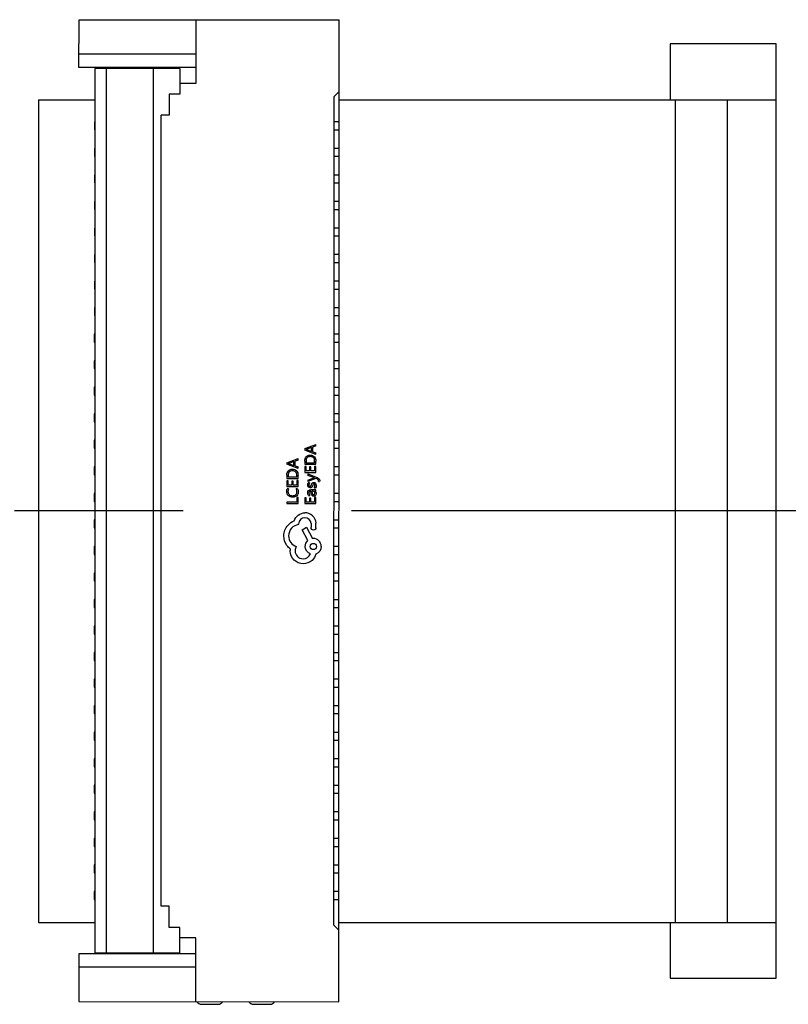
# Model space of a CAD drawing. Header units: millimetres. Extents: x 344 to 667, y 229 to 335.
# Tile 116 of 206: x 601 to 616, y 265 to 284. Entities that reach past the tile are written whole.
import ezdxf

# ---------------------------------------------------------------- set-up
doc = ezdxf.new("R2010")
doc.units = ezdxf.units.MM
doc.header["$LTSCALE"] = 0.5
doc.linetypes.add('CENTER', pattern=[50.8, 31.75, -6.35, 6.35, -6.35])
doc.layers.get('0').update_dxf_attribs({"linetype": 'CONTINUOUS'})

msp = doc.modelspace()

# ---------------------------------------------------------------- linework, layer by layer
at = {"linetype": 'Continuous'}
for p, q in [((602.415, 282.633), (602.416, 283.533)), ((602.416, 283.533), (607.316, 283.532)), ((604.616, 283.532), (604.615, 282.332)), ((607.314, 265.032), (607.316, 283.532)), ((615.555, 283.077), (613.555, 283.077)), ((613.555, 283.077), (613.555, 282.023)), ((615.554, 265.477), (615.555, 283.077)), ((604.616, 282.882), (602.416, 282.883)), ((604.615, 282.632), (602.415, 282.633)), ((602.715, 282.613), (602.714, 265.953)), ((604.315, 282.612), (602.715, 282.613)), ((602.725, 282.633), (602.725, 282.613)), ((602.928, 282.613), (602.926, 265.953)), ((603.812, 282.612), (603.811, 265.952)), ((604.315, 282.612), (604.315, 282.132)), ((604.615, 282.332), (604.315, 282.332)), ((607.315, 282.182), (607.215, 282.082)), ((601.651, 282.023), (601.651, 266.523)), ((601.651, 282.023), (602.715, 282.023)), ((604.315, 282.132), (604.115, 282.132)), ((604.115, 282.132), (604.115, 281.732)), ((607.215, 282.082), (607.214, 266.482)), ((607.315, 282.023), (615.555, 282.023)), ((613.651, 282.023), (613.651, 266.523)), ((614.63, 282.023), (614.63, 266.523)), ((602.705, 281.608), (602.705, 281.458)), ((602.715, 281.608), (602.705, 281.608)), ((603.964, 266.832), (603.965, 281.732)), ((604.115, 281.732), (603.965, 281.732)), ((607.215, 281.612), (607.315, 281.612)), ((602.705, 281.458), (602.715, 281.458)), ((607.315, 281.452), (607.215, 281.452)), ((602.705, 281.108), (602.705, 280.958)), ((602.715, 281.108), (602.705, 281.108)), ((607.215, 281.112), (607.315, 281.112)), ((602.705, 280.958), (602.715, 280.958)), ((607.315, 280.952), (607.215, 280.952)), ((602.705, 280.608), (602.705, 280.458)), ((602.715, 280.608), (602.705, 280.608)), ((607.215, 280.612), (607.315, 280.612)), ((602.705, 280.458), (602.715, 280.458)), ((607.315, 280.452), (607.215, 280.452)), ((607.215, 280.112), (607.315, 280.112)), ((602.705, 280.108), (602.705, 279.958)), ((602.715, 280.108), (602.705, 280.108)), ((602.705, 279.958), (602.715, 279.958)), ((607.315, 279.952), (607.215, 279.952)), ((602.705, 279.608), (602.705, 279.458)), ((602.715, 279.608), (602.705, 279.608)), ((607.215, 279.612), (607.315, 279.612)), ((602.705, 279.458), (602.715, 279.458)), ((607.315, 279.452), (607.215, 279.452)), ((602.715, 279.108), (602.705, 279.108)), ((602.705, 279.108), (602.705, 278.958)), ((607.215, 279.112), (607.315, 279.112)), ((602.705, 278.958), (602.715, 278.958)), ((607.315, 278.952), (607.215, 278.952)), ((602.715, 278.608), (602.705, 278.608)), ((602.705, 278.608), (602.705, 278.458)), ((602.705, 278.458), (602.715, 278.458)), ((607.215, 278.612), (607.315, 278.612)), ((607.315, 278.452), (607.215, 278.452)), ((602.715, 278.108), (602.705, 278.108)), ((602.705, 278.108), (602.705, 277.958)), ((607.215, 278.112), (607.315, 278.112)), ((602.705, 277.958), (602.715, 277.958)), ((607.315, 277.952), (607.215, 277.952)), ((602.715, 277.608), (602.704, 277.608)), ((602.704, 277.608), (602.704, 277.458)), ((607.215, 277.612), (607.315, 277.612)), ((602.704, 277.458), (602.715, 277.458)), ((607.315, 277.452), (607.215, 277.452)), ((602.715, 277.108), (602.704, 277.108)), ((602.704, 277.108), (602.704, 276.958)), ((602.704, 276.958), (602.715, 276.958)), ((607.215, 277.112), (607.315, 277.112)), ((607.315, 276.952), (607.215, 276.952)), ((602.715, 276.608), (602.704, 276.608)), ((602.704, 276.608), (602.704, 276.458)), ((607.215, 276.612), (607.315, 276.612)), ((602.704, 276.458), (602.715, 276.458)), ((607.315, 276.452), (607.215, 276.452)), ((602.715, 276.108), (602.704, 276.108)), ((602.704, 276.108), (602.704, 275.958)), ((607.215, 276.112), (607.315, 276.112)), ((602.704, 275.958), (602.715, 275.958)), ((607.315, 275.952), (607.215, 275.952)), ((602.715, 275.608), (602.704, 275.608)), ((602.704, 275.608), (602.704, 275.458)), ((606.668, 275.451), (606.88, 275.532)), ((606.88, 275.501), (606.822, 275.48)), ((606.822, 275.391), (606.822, 275.48)), ((606.88, 275.501), (606.88, 275.532)), ((607.215, 275.612), (607.315, 275.612)), ((602.704, 275.458), (602.715, 275.458)), ((606.668, 275.451), (606.668, 275.422)), ((606.88, 275.341), (606.668, 275.422)), ((606.798, 275.471), (606.71, 275.439)), ((606.71, 275.432), (606.798, 275.4)), ((606.798, 275.4), (606.798, 275.471)), ((606.822, 275.391), (606.88, 275.371)), ((606.88, 275.341), (606.88, 275.371)), ((607.315, 275.452), (607.215, 275.452)), ((602.715, 275.108), (602.704, 275.108)), ((602.704, 275.108), (602.704, 274.958)), ((606.332, 275.186), (606.544, 275.266)), ((606.332, 275.186), (606.332, 275.156)), ((606.544, 275.076), (606.332, 275.156)), ((606.462, 275.206), (606.374, 275.174)), ((606.374, 275.167), (606.462, 275.135)), ((606.462, 275.135), (606.462, 275.206)), ((606.544, 275.236), (606.486, 275.214)), ((606.486, 275.126), (606.486, 275.214)), ((606.486, 275.126), (606.544, 275.106)), ((606.544, 275.236), (606.544, 275.266)), ((606.544, 275.076), (606.544, 275.106)), ((606.668, 275.217), (606.668, 275.157)), ((606.668, 275.157), (606.88, 275.157)), ((606.693, 275.112), (606.668, 275.112)), ((606.668, 275.112), (606.668, 275.003)), ((606.693, 275.216), (606.693, 275.184)), ((606.693, 275.184), (606.856, 275.184)), ((606.693, 275.03), (606.693, 275.112)), ((606.785, 275.106), (606.761, 275.106)), ((606.761, 275.106), (606.761, 275.03)), ((606.785, 275.03), (606.785, 275.106)), ((606.856, 275.184), (606.856, 275.215)), ((606.88, 275.117), (606.856, 275.117)), ((606.856, 275.117), (606.856, 275.03)), ((606.88, 275.157), (606.88, 275.215)), ((606.88, 275.003), (606.88, 275.117)), ((607.215, 275.112), (607.315, 275.112)), ((602.704, 274.958), (602.715, 274.958)), ((606.332, 274.952), (606.332, 274.891)), ((606.357, 274.951), (606.357, 274.919)), ((606.357, 274.919), (606.52, 274.919)), ((606.52, 274.919), (606.52, 274.949)), ((606.544, 274.891), (606.544, 274.95)), ((606.668, 275.003), (606.88, 275.003)), ((606.761, 275.03), (606.693, 275.03)), ((606.729, 274.974), (606.903, 274.905)), ((606.729, 274.974), (606.729, 274.947)), ((606.843, 274.905), (606.729, 274.947)), ((606.856, 275.03), (606.785, 275.03)), ((607.315, 274.952), (607.215, 274.952)), ((606.332, 274.891), (606.544, 274.891)), ((606.357, 274.847), (606.332, 274.847)), ((606.332, 274.847), (606.332, 274.737)), ((606.332, 274.737), (606.544, 274.737)), ((606.357, 274.765), (606.357, 274.847)), ((606.424, 274.765), (606.357, 274.765)), ((606.449, 274.841), (606.424, 274.841)), ((606.424, 274.841), (606.424, 274.765)), ((606.449, 274.765), (606.449, 274.841)), ((606.52, 274.765), (606.449, 274.765)), ((606.544, 274.851), (606.52, 274.851)), ((606.52, 274.851), (606.52, 274.765)), ((606.544, 274.737), (606.544, 274.851)), ((606.729, 274.859), (606.843, 274.898)), ((606.88, 274.888), (606.729, 274.829)), ((606.729, 274.859), (606.729, 274.829)), ((606.758, 274.808), (606.732, 274.808)), ((606.856, 274.901), (606.843, 274.898)), ((606.907, 274.877), (606.88, 274.888)), ((606.926, 274.834), (606.949, 274.834)), ((602.715, 274.608), (602.704, 274.608)), ((602.704, 274.608), (602.704, 274.458)), ((606.366, 274.695), (606.337, 274.695)), ((606.535, 274.695), (606.509, 274.695)), ((606.74, 274.57), (606.765, 274.57)), ((606.88, 274.677), (606.783, 274.677)), ((606.79, 274.606), (606.784, 274.65)), ((606.819, 274.65), (606.804, 274.65)), ((606.804, 274.65), (606.809, 274.615)), ((606.848, 274.713), (606.875, 274.713)), ((606.857, 274.65), (606.88, 274.65)), ((606.88, 274.65), (606.88, 274.677)), ((607.215, 274.612), (607.315, 274.612)), ((602.704, 274.458), (602.715, 274.458)), ((606.52, 274.443), (606.332, 274.443)), ((606.332, 274.443), (606.332, 274.416)), ((606.332, 274.416), (606.544, 274.416)), ((606.544, 274.528), (606.52, 274.528)), ((606.52, 274.528), (606.52, 274.443)), ((606.544, 274.416), (606.544, 274.528)), ((606.693, 274.525), (606.668, 274.525)), ((606.668, 274.525), (606.668, 274.416)), ((606.668, 274.416), (606.88, 274.416)), ((606.693, 274.443), (606.693, 274.525)), ((606.761, 274.443), (606.693, 274.443)), ((606.785, 274.519), (606.761, 274.519)), ((606.761, 274.519), (606.761, 274.443)), ((606.785, 274.443), (606.785, 274.519)), ((606.856, 274.443), (606.785, 274.443)), ((606.88, 274.53), (606.856, 274.53)), ((606.856, 274.53), (606.856, 274.443)), ((606.88, 274.416), (606.88, 274.53)), ((607.315, 274.452), (607.215, 274.452)), ((602.715, 274.108), (602.704, 274.108)), ((602.704, 274.108), (602.704, 273.958)), ((606.554, 274.02), (606.554, 274.032)), ((606.789, 274.041), (606.789, 273.973)), ((606.881, 273.961), (606.881, 274.05)), ((607.215, 274.112), (607.315, 274.112)), ((602.704, 273.958), (602.715, 273.958)), ((606.623, 273.923), (606.703, 273.97)), ((606.729, 273.721), (606.623, 273.923)), ((606.703, 273.97), (606.815, 273.759)), ((607.315, 273.952), (607.215, 273.952)), ((606.83, 273.759), (606.815, 273.759)), ((602.715, 273.608), (602.704, 273.608)), ((602.704, 273.608), (602.704, 273.458)), ((602.704, 273.458), (602.715, 273.458)), ((607.215, 273.612), (607.315, 273.612)), ((607.315, 273.452), (607.215, 273.452)), ((602.715, 273.108), (602.704, 273.108)), ((602.704, 273.108), (602.704, 272.958)), ((607.215, 273.112), (607.315, 273.112)), ((602.704, 272.958), (602.715, 272.958)), ((607.315, 272.952), (607.215, 272.952)), ((602.715, 272.608), (602.704, 272.608)), ((602.704, 272.608), (602.704, 272.458)), ((607.215, 272.612), (607.315, 272.612)), ((602.704, 272.458), (602.715, 272.458)), ((607.315, 272.452), (607.215, 272.452)), ((602.715, 272.108), (602.704, 272.108)), ((602.704, 272.108), (602.704, 271.958)), ((602.704, 271.958), (602.715, 271.958)), ((607.215, 272.112), (607.315, 272.112)), ((607.315, 271.952), (607.215, 271.952)), ((602.715, 271.608), (602.704, 271.608)), ((602.704, 271.608), (602.704, 271.458)), ((607.215, 271.612), (607.315, 271.612)), ((602.704, 271.458), (602.715, 271.458)), ((607.315, 271.452), (607.215, 271.452)), ((602.715, 271.108), (602.704, 271.108)), ((602.704, 271.108), (602.704, 270.958)), ((607.215, 271.112), (607.315, 271.112)), ((602.704, 270.958), (602.714, 270.958)), ((607.314, 270.952), (607.214, 270.952)), ((602.714, 270.608), (602.704, 270.608)), ((602.704, 270.608), (602.704, 270.458)), ((607.214, 270.612), (607.314, 270.612)), ((602.704, 270.458), (602.714, 270.458)), ((607.314, 270.452), (607.214, 270.452)), ((602.714, 270.108), (602.704, 270.108)), ((602.704, 270.108), (602.704, 269.958)), ((607.214, 270.112), (607.314, 270.112)), ((602.704, 269.958), (602.714, 269.958)), ((607.314, 269.952), (607.214, 269.952)), ((602.714, 269.608), (602.704, 269.608)), ((602.704, 269.608), (602.704, 269.458)), ((607.214, 269.612), (607.314, 269.612)), ((602.704, 269.458), (602.714, 269.458)), ((607.314, 269.452), (607.214, 269.452)), ((602.714, 269.108), (602.704, 269.108)), ((602.704, 269.108), (602.704, 268.958)), ((607.214, 269.112), (607.314, 269.112)), ((602.704, 268.958), (602.714, 268.958)), ((607.314, 268.952), (607.214, 268.952)), ((607.214, 268.612), (607.314, 268.612)), ((602.714, 268.608), (602.704, 268.608)), ((602.704, 268.608), (602.704, 268.458)), ((602.704, 268.458), (602.714, 268.458)), ((607.314, 268.452), (607.214, 268.452)), ((602.714, 268.108), (602.704, 268.108)), ((602.704, 268.108), (602.704, 267.958)), ((607.214, 268.112), (607.314, 268.112)), ((602.704, 267.958), (602.714, 267.958)), ((607.314, 267.952), (607.214, 267.952)), ((602.714, 267.608), (602.704, 267.608)), ((602.704, 267.608), (602.704, 267.458)), ((607.214, 267.612), (607.314, 267.612)), ((602.704, 267.458), (602.714, 267.458)), ((607.314, 267.452), (607.214, 267.452)), ((602.714, 267.108), (602.704, 267.108)), ((602.704, 267.108), (602.704, 266.958)), ((602.704, 266.958), (602.714, 266.958)), ((607.214, 267.112), (607.314, 267.112)), ((607.314, 266.952), (607.214, 266.952)), ((604.114, 266.832), (603.964, 266.832)), ((604.114, 266.432), (604.114, 266.832)), ((601.651, 266.523), (602.714, 266.523)), ((604.314, 266.432), (604.114, 266.432)), ((604.314, 265.952), (604.314, 266.432)), ((607.214, 266.482), (607.314, 266.382)), ((607.314, 266.523), (615.554, 266.523)), ((613.554, 266.523), (613.554, 265.477)), ((604.614, 266.232), (604.314, 266.232)), ((604.614, 265.032), (604.614, 266.232)), ((604.614, 265.932), (602.414, 265.933)), ((602.414, 265.933), (602.414, 265.033)), ((602.714, 265.953), (604.314, 265.952)), ((602.724, 265.953), (602.724, 265.933)), ((604.614, 265.682), (602.414, 265.683)), ((613.554, 265.477), (615.554, 265.477)), ((602.414, 265.033), (607.314, 265.032)), ((604.724, 264.982), (605.034, 264.982)), ((605.704, 264.982), (606.014, 264.982))]:
    msp.add_line(p, q, dxfattribs=at)
at = {"color": 1, "linetype": 'CENTER'}
msp.add_line((531.351, 274.283), (654.121, 274.283), dxfattribs=at)
at = {"linetype": 'Continuous'}
msp.add_circle((606.831, 273.607), 0.0587, dxfattribs=at)
for centre, radius, start, end in [((606.67, 274.032), 0.211, 47.3605, 90.0705), ((606.578, 273.809), 0.212, 96.5003, 179.9697), ((606.672, 274.031), 0.118, 90.0687, 179.9215), ((606.83, 273.608), 0.151, 0.0252, 89.9649), ((606.638, 273.527), 0.151, 180.0253, 269.9649), ((604.724, 265.082), 0.1, 210.6037, 269.9951), ((605.034, 265.082), 0.1, 269.9951, 329.6004), ((605.704, 265.082), 0.1, 210.3898, 269.9951), ((606.014, 265.082), 0.1, 269.9951, 329.3865)]:
    msp.add_arc(centre, radius, start, end, dxfattribs=at)
for points in [[(606.668, 275.217), (606.668, 275.249), (606.678, 275.276), (606.696, 275.297)], [(606.71, 275.439), (606.707, 275.438), (606.702, 275.437), (606.695, 275.436)], [(606.695, 275.435), (606.702, 275.434), (606.707, 275.433), (606.71, 275.432)], [(606.696, 275.297), (606.715, 275.318), (606.74, 275.329), (606.772, 275.329)], [(606.772, 275.3), (606.746, 275.3), (606.726, 275.293), (606.713, 275.277)], [(606.772, 275.329), (606.804, 275.329), (606.831, 275.318), (606.851, 275.297)], [(606.834, 275.278), (606.819, 275.293), (606.799, 275.3), (606.772, 275.3)], [(606.851, 275.297), (606.87, 275.276), (606.88, 275.248), (606.88, 275.215)], [(606.374, 275.174), (606.371, 275.173), (606.366, 275.172), (606.359, 275.171)], [(606.359, 275.17), (606.365, 275.169), (606.371, 275.168), (606.374, 275.167)], [(606.713, 275.277), (606.699, 275.262), (606.693, 275.241), (606.693, 275.216)], [(606.856, 275.215), (606.856, 275.242), (606.849, 275.263), (606.834, 275.278)], [(606.332, 274.952), (606.332, 274.984), (606.342, 275.011), (606.36, 275.032)], [(606.377, 275.012), (606.363, 274.996), (606.357, 274.976), (606.357, 274.951)], [(606.36, 275.032), (606.379, 275.053), (606.404, 275.064), (606.436, 275.064)], [(606.436, 275.035), (606.41, 275.035), (606.39, 275.027), (606.377, 275.012)], [(606.436, 275.064), (606.468, 275.064), (606.495, 275.053), (606.515, 275.032)], [(606.498, 275.012), (606.483, 275.028), (606.463, 275.035), (606.436, 275.035)], [(606.52, 274.949), (606.52, 274.976), (606.513, 274.997), (606.498, 275.012)], [(606.515, 275.032), (606.534, 275.011), (606.544, 274.983), (606.544, 274.95)], [(606.725, 274.772), (606.725, 274.785), (606.728, 274.797), (606.732, 274.808)], [(606.737, 274.73), (606.729, 274.741), (606.725, 274.755), (606.725, 274.772)], [(606.758, 274.808), (606.751, 274.796), (606.747, 274.784), (606.747, 274.769)], [(606.747, 274.769), (606.747, 274.761), (606.749, 274.754), (606.753, 274.748)], [(606.753, 274.748), (606.756, 274.743), (606.761, 274.74), (606.767, 274.74)], [(606.767, 274.74), (606.773, 274.74), (606.778, 274.742), (606.781, 274.746)], [(606.781, 274.746), (606.785, 274.75), (606.789, 274.759), (606.794, 274.772)], [(606.794, 274.772), (606.801, 274.789), (606.807, 274.8), (606.814, 274.806)], [(606.814, 274.753), (606.807, 274.736), (606.8, 274.726), (606.794, 274.721)], [(606.814, 274.806), (606.821, 274.812), (606.829, 274.815), (606.839, 274.815)], [(606.827, 274.781), (606.824, 274.776), (606.819, 274.767), (606.814, 274.753)], [(606.842, 274.788), (606.836, 274.788), (606.831, 274.786), (606.827, 274.781)], [(606.839, 274.815), (606.853, 274.815), (606.864, 274.809), (606.872, 274.798)], [(606.862, 274.756), (606.862, 274.777), (606.855, 274.788), (606.842, 274.788)], [(606.848, 274.713), (606.857, 274.726), (606.862, 274.741), (606.862, 274.756)], [(606.872, 274.798), (606.88, 274.787), (606.884, 274.772), (606.884, 274.754)], [(606.884, 274.754), (606.884, 274.738), (606.881, 274.725), (606.875, 274.713)], [(606.903, 274.905), (606.935, 274.893), (606.952, 274.875), (606.952, 274.851)], [(606.929, 274.849), (606.929, 274.862), (606.922, 274.871), (606.907, 274.877)], [(606.926, 274.834), (606.928, 274.84), (606.929, 274.844), (606.929, 274.849)], [(606.952, 274.851), (606.952, 274.845), (606.951, 274.839), (606.949, 274.834)], [(606.329, 274.645), (606.329, 274.665), (606.332, 274.682), (606.337, 274.695)], [(606.36, 274.567), (606.339, 274.587), (606.329, 274.613), (606.329, 274.645)], [(606.366, 274.695), (606.358, 274.68), (606.353, 274.663), (606.353, 274.645)], [(606.353, 274.645), (606.353, 274.621), (606.361, 274.602), (606.377, 274.587)], [(606.442, 274.536), (606.408, 274.536), (606.381, 274.547), (606.36, 274.567)], [(606.377, 274.587), (606.393, 274.573), (606.414, 274.565), (606.441, 274.565)], [(606.441, 274.565), (606.466, 274.565), (606.486, 274.572), (606.501, 274.586)], [(606.519, 274.564), (606.5, 274.545), (606.474, 274.536), (606.442, 274.536)], [(606.501, 274.586), (606.516, 274.6), (606.523, 274.618), (606.523, 274.64)], [(606.523, 274.64), (606.523, 274.661), (606.519, 274.68), (606.509, 274.695)], [(606.548, 274.636), (606.548, 274.606), (606.538, 274.582), (606.519, 274.564)], [(606.535, 274.695), (606.544, 274.679), (606.548, 274.66), (606.548, 274.636)], [(606.725, 274.622), (606.725, 274.659), (606.745, 274.677), (606.783, 274.677)], [(606.74, 274.57), (606.73, 274.585), (606.725, 274.602), (606.725, 274.622)], [(606.77, 274.713), (606.756, 274.713), (606.746, 274.719), (606.737, 274.73)], [(606.784, 274.65), (606.759, 274.65), (606.747, 274.64), (606.747, 274.62)], [(606.747, 274.62), (606.747, 274.602), (606.753, 274.585), (606.765, 274.57)], [(606.794, 274.721), (606.787, 274.716), (606.779, 274.713), (606.77, 274.713)], [(606.84, 274.555), (606.811, 274.555), (606.795, 274.572), (606.79, 274.606)], [(606.809, 274.615), (606.811, 274.603), (606.814, 274.594), (606.818, 274.589)], [(606.818, 274.589), (606.823, 274.585), (606.829, 274.582), (606.838, 274.582)], [(606.841, 274.645), (606.834, 274.649), (606.827, 274.65), (606.819, 274.65)], [(606.838, 274.582), (606.845, 274.582), (606.851, 274.585), (606.855, 274.59)], [(606.872, 274.568), (606.864, 274.56), (606.853, 274.555), (606.84, 274.555)], [(606.85, 274.639), (606.847, 274.642), (606.844, 274.644), (606.841, 274.645)], [(606.862, 274.61), (606.862, 274.622), (606.858, 274.631), (606.85, 274.639)], [(606.855, 274.59), (606.86, 274.595), (606.862, 274.602), (606.862, 274.61)], [(606.884, 274.603), (606.884, 274.589), (606.88, 274.577), (606.872, 274.568)], [(606.473, 274.093), (606.5, 274.179), (606.58, 274.241), (606.67, 274.242)], [(606.813, 274.187), (606.852, 274.151), (606.876, 274.102), (606.881, 274.05)], [(606.275, 273.807), (606.275, 273.882), (606.304, 273.955), (606.354, 274.012)], [(606.354, 274.012), (606.387, 274.048), (606.428, 274.077), (606.473, 274.093)], [(606.789, 274.041), (606.785, 274.102), (606.733, 274.149), (606.672, 274.149)], [(606.334, 273.626), (606.296, 273.679), (606.275, 273.741), (606.275, 273.807)], [(606.366, 273.809), (606.366, 273.714), (606.426, 273.635), (606.51, 273.607)], [(606.788, 273.964), (606.788, 273.967), (606.789, 273.97), (606.789, 273.973)], [(606.834, 273.917), (606.809, 273.917), (606.788, 273.938), (606.788, 273.964)], [(606.881, 273.961), (606.879, 273.937), (606.858, 273.917), (606.834, 273.917)], [(606.4, 273.56), (606.375, 273.58), (606.352, 273.601), (606.334, 273.626)], [(606.678, 273.608), (606.678, 273.653), (606.697, 273.694), (606.729, 273.721)], [(606.397, 273.525), (606.397, 273.538), (606.399, 273.548), (606.4, 273.56)], [(606.47, 273.352), (606.423, 273.399), (606.397, 273.461), (606.397, 273.525)], [(606.51, 273.607), (606.497, 273.584), (606.488, 273.556), (606.488, 273.527)], [(606.638, 273.376), (606.7, 273.376), (606.753, 273.414), (606.777, 273.467)], [(606.777, 273.467), (606.72, 273.488), (606.678, 273.544), (606.678, 273.608)], [(606.878, 273.465), (606.866, 273.418), (606.842, 273.378), (606.806, 273.345)], [(606.98, 273.608), (606.98, 273.542), (606.938, 273.485), (606.878, 273.465)], [(606.641, 273.281), (606.577, 273.281), (606.515, 273.307), (606.47, 273.352)], [(606.806, 273.345), (606.76, 273.304), (606.702, 273.281), (606.641, 273.281)]]:
    msp.add_open_spline(points, degree=3, dxfattribs=at)
for points, knots in [([(606.856, 274.902), (606.856, 274.902), (606.855, 274.902), (606.852, 274.903), (606.848, 274.904), (606.843, 274.905)], [0, 0, 0, 0, 0.041401, 0.060197, 1, 1, 1, 1]), ([(606.856, 274.65), (606.857, 274.65), (606.875, 274.639), (606.884, 274.624), (606.884, 274.603)], [0, 0, 0, 0, 0.007667, 1, 1, 1, 1])]:
    msp.add_open_spline(points, degree=3, knots=knots, dxfattribs=at)

doc.saveas('drawing.dxf')
